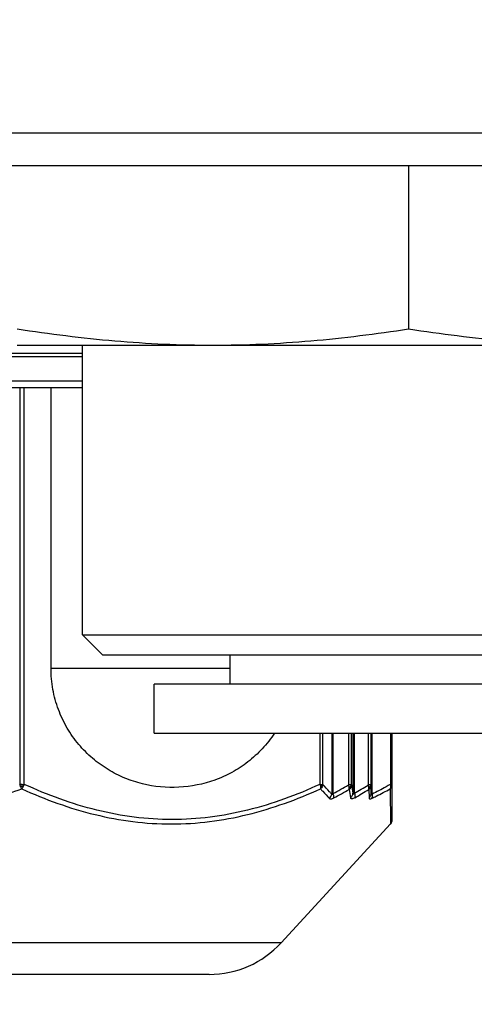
# Model space of a CAD drawing. Header units: millimetres. Extents: x 16 to 3344, y 34 to 2360.
# Tile 50 of 101: x 2042 to 2056, y 1476 to 1506. Entities that reach past the tile are written whole.
import ezdxf

# ---------------------------------------------------------------- set-up
doc = ezdxf.new("R2010")
doc.units = ezdxf.units.MM
doc.header["$LTSCALE"] = 185.02
doc.header["$PDMODE"] = 3
doc.header["$PDSIZE"] = 0.3
doc.linetypes.add('CENTER', pattern=[0.6, 0.375, -0.075, 0.075, -0.075])
doc.layers.get('0').update_dxf_attribs({"linetype": 'CONTINUOUS'})
doc.layers.get('Defpoints').update_dxf_attribs({"linetype": 'CONTINUOUS'})
for name, color, linetype in [('BASE_ASM_PBL28', 7, 'CONTINUOUS'), ('BOX_PBL29', 7, 'CONTINUOUS'), ('DEFAULT_1', 7, 'CENTER'), ('new_view_7_VBL27', 7, 'CONTINUOUS')]:
    doc.layers.add(name, color=color, linetype=linetype)
doc.styles.get("Standard").update_dxf_attribs({"font": 'malgun.ttf'})
doc.dimstyles.new('DIMSTYLE_5', dxfattribs={"dimtxt": 16, "dimasz": 6, "dimexe": 1, "dimexo": 0.5, "dimtad": 1, "dimdsep": 46, "dimtxsty": 'Standard', "dimblk": '_FILLED', "dimblk1": '_FILLED', "dimblk2": '_FILLED', "dimcen": 0.09, "dimclrt": 134, "dimazin": 2, "dimtp": 0.5, "dimtm": 0.5, "dimtfac": 1, "dimtofl": 0, "dimtmove": 0, "dimatfit": 1, "dimldrblk": '_FILLED', "dimfxl": 1, "dimtolj": 1, "dimarcsym": 0})
doc.dimstyles.new('DIMSTYLE_6', dxfattribs={"dimtxt": 16, "dimasz": 6, "dimexe": 1, "dimexo": 0.5, "dimtad": 1, "dimdsep": 46, "dimtxsty": 'Standard', "dimblk": '_FILLED', "dimblk1": '_FILLED', "dimblk2": '_FILLED', "dimcen": 0.09, "dimclrt": 134, "dimazin": 2, "dimtp": 0.8, "dimtm": 0.8, "dimtfac": 1, "dimtofl": 0, "dimtmove": 0, "dimatfit": 1, "dimldrblk": '_FILLED', "dimfxl": 1, "dimtolj": 1, "dimarcsym": 0})

# ---------------------------------------------------------------- blocks, each defined once
blk = doc.blocks.new('_FILLED')
at = {"color": 0, "linetype": 'ByBlock'}
blk.add_solid([(0, 0), (-1, 0.2), (-1, -0.2)], dxfattribs=at)
blk = doc.blocks.new('*D8')
at = {"color": 0, "lineweight": -2, "transparency": 16777216}
for p, q in [((2154.625, 1476.08), (2154.805, 1476.08)), ((2154.715, 1475.99), (2154.715, 1476.17)), ((2357.616, 1440.481), (2463.182, 1421.959))]:
    blk.add_line(p, q, dxfattribs=at)
at = {"layer": 'Defpoints', "color": 0, "transparency": 16777216}
for p in [(1957.724, 1510.641), (2351.706, 1441.518)]:
    blk.add_point(p, dxfattribs=at)
at = {"color": 0, "lineweight": -2, "transparency": 16777216, "xscale": 6, "yscale": 6, "zscale": 6, "rotation": 170.048795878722}
blk.add_blockref('_FILLED', (2351.706, 1441.518), dxfattribs=at)
at = {"color": 134, "transparency": 16777216, "insert": (2460.544, 1443.918), "char_height": 16, "width": 79.52593, "attachment_point": 1, "line_spacing_factor": 0.9}
blk.add_mtext('\\A1;3-%%c400', dxfattribs=at)
blk = doc.blocks.new('*D10')
at = {"color": 0, "lineweight": -2, "transparency": 16777216}
for p, q in [((2366.983, 1880.572), (2439.637, 1934.047)), ((2439.637, 1934.047), (2492.251, 1934.047)), ((2039.91, 1639.91), (2040.09, 1639.91)), ((2040, 1639.82), (2040, 1640))]:
    blk.add_line(p, q, dxfattribs=at)
at = {"layer": 'Defpoints', "color": 0, "transparency": 16777216}
for p in [(2362.15, 1877.016), (1717.85, 1402.804)]:
    blk.add_point(p, dxfattribs=at)
at = {"color": 0, "lineweight": -2, "transparency": 16777216, "xscale": 6, "yscale": 6, "zscale": 6, "rotation": 216.3534432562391}
blk.add_blockref('_FILLED', (2362.15, 1877.016), dxfattribs=at)
at = {"color": 134, "transparency": 16777216, "insert": (2437.19, 1956.005), "char_height": 16, "width": 58.13333, "attachment_point": 1, "line_spacing_factor": 0.9}
blk.add_mtext('\\A1;%%c800', dxfattribs=at)
blk = doc.blocks.new('BASE_ASM_PBL28', base_point=(2057.579, 1625.937))
at = {"layer": 'BASE_ASM_PBL28', "color": 7}
for p, q in [((2050.579, 1539.961), (2061.579, 1539.961)), ((2061.579, 1539.851), (2050.579, 1539.851)), ((2050.579, 1539.111), (2061.579, 1539.111)), ((2050.579, 1538.911), (2061.579, 1538.911)), ((2059.654, 1538.911), (2059.654, 1526.74)), ((2059.795, 1526.74), (2059.795, 1538.911)), ((2060.616, 1530.298), (2060.616, 1538.911)), ((2060.616, 1530.298), (2066.104, 1530.298)), ((2068.862, 1528.311), (2068.862, 1526.74)), ((2068.952, 1526.74), (2068.952, 1528.311)), ((2069.221, 1528.311), (2069.221, 1526.442)), ((2069.265, 1526.459), (2069.265, 1528.311)), ((2069.736, 1528.311), (2069.736, 1526.72)), ((2069.833, 1526.72), (2069.833, 1528.311)), ((2069.873, 1528.311), (2069.873, 1526.466)), ((2069.916, 1526.466), (2069.916, 1528.311)), ((2070.339, 1528.311), (2070.339, 1526.72)), ((2070.426, 1526.72), (2070.426, 1528.311)), ((2070.432, 1528.311), (2070.432, 1526.459)), ((2070.457, 1526.442), (2070.457, 1528.311)), ((2071.028, 1528.311), (2071.028, 1526.74)), ((2071.079, 1525.661), (2071.079, 1528.311)), ((2068.918, 1526.74), (2068.952, 1526.74)), ((2069.804, 1526.72), (2069.736, 1526.72)), ((2069.833, 1526.72), (2069.804, 1526.72)), ((2070.403, 1526.72), (2070.339, 1526.72)), ((2070.357, 1526.584), (2070.365, 1526.323)), ((2070.426, 1526.72), (2070.403, 1526.72)), ((2070.432, 1526.459), (2070.426, 1526.72)), ((2071.016, 1526.605), (2071.026, 1525.525)), ((2071.066, 1526.74), (2071.028, 1526.74)), ((2071.079, 1526.74), (2071.066, 1526.74)), ((2067.672, 1521.88), (2071.026, 1525.525)), ((2067.672, 1521.88), (2048.869, 1521.88)), ((2065.464, 1520.911), (2049.694, 1520.911))]:
    blk.add_line(p, q, dxfattribs=at)
blk.add_lwpolyline([(2071.026, 1525.525), (2071.03, 1525.53), (2071.04, 1525.543), (2071.05, 1525.558), (2071.059, 1525.574), (2071.066, 1525.592), (2071.072, 1525.609), (2071.076, 1525.627), (2071.078, 1525.644), (2071.079, 1525.661)], dxfattribs=at)
for centre, radius, start, end in [((2053.708, 1542.354), 16.857, 287.8299, 290.8816), ((2058.746, 1526.733), 0.981, 357.3938, 0.3816), ((2060.81, 1542.264), 17.924, 298.1435, 299.8649), ((2060.879, 1542.135), 17.907, 297.9937, 299.7246), ((2095.839, 1530.747), 26.411, 189.0688, 189.6268), ((2095.786, 1530.608), 26.243, 188.5217, 189.0825), ((2061.006, 1541.814), 17.747, 300.1351, 301.7292), ((2061.074, 1541.674), 17.717, 299.9961, 301.5992), ((2065.464, 1523.911), 3, 270, 317.3812)]:
    blk.add_arc(centre, radius, start, end, dxfattribs=at)
for points, knots in [([(2067.467, 1528.311), (2067.356, 1528.14), (2067.106, 1527.822), (2066.664, 1527.417), (2066.172, 1527.096), (2065.476, 1526.782), (2064.539, 1526.594), (2063.59, 1526.685), (2062.87, 1526.921), (2062.353, 1527.182), (2061.874, 1527.528), (2061.449, 1527.957), (2061.093, 1528.462), (2060.823, 1529.032), (2060.655, 1529.652), (2060.616, 1530.082), (2060.616, 1530.298)], [0, 0, 0, 0, 0.064432, 0.127356, 0.188953, 0.249495, 0.368341, 0.486751, 0.546736, 0.607559, 0.669523, 0.73288, 0.79777, 0.864151, 0.931736, 1, 1, 1, 1]), ([(2059.684, 1526.666), (2059.681, 1526.672), (2059.671, 1526.696), (2059.661, 1526.721), (2059.654, 1526.74)], [0, 0, 0, 0, 0.244051, 1, 1, 1, 1]), ([(2059.717, 1526.605), (2059.714, 1526.609), (2059.702, 1526.629), (2059.692, 1526.65), (2059.684, 1526.666)], [0, 0, 0, 0, 0.227794, 1, 1, 1, 1]), ([(2059.717, 1526.604), (2059.721, 1526.609), (2059.739, 1526.627), (2059.753, 1526.649), (2059.763, 1526.666)], [0, 0, 0, 0, 0.23874, 1, 1, 1, 1]), ([(2059.717, 1526.604), (2060.44, 1526.276), (2061.565, 1525.866), (2063.123, 1525.575), (2064.302, 1525.5), (2065.481, 1525.575), (2067.035, 1525.866), (2068.157, 1526.276), (2068.878, 1526.604)], [0, 0, 0, 0, 0.25152, 0.376275, 0.500526, 0.624695, 0.749222, 1, 1, 1, 1]), ([(2059.726, 1526.689), (2059.729, 1526.687), (2059.741, 1526.679), (2059.754, 1526.671), (2059.763, 1526.665)], [0, 0, 0, 0, 0.258634, 1, 1, 1, 1]), ([(2059.727, 1526.74), (2059.738, 1526.74), (2059.761, 1526.74), (2059.784, 1526.74), (2059.795, 1526.74)], [0, 0, 0, 0, 0.516234, 1, 1, 1, 1]), ([(2068.862, 1526.74), (2068.148, 1526.412), (2067.035, 1526.001), (2065.495, 1525.71), (2064.329, 1525.636), (2063.162, 1525.71), (2061.622, 1526.001), (2060.51, 1526.412), (2059.795, 1526.74)], [0, 0, 0, 0, 0.251406, 0.37595, 0.49999, 0.624034, 0.748585, 1, 1, 1, 1]), ([(2068.862, 1526.74), (2068.864, 1526.734), (2068.871, 1526.709), (2068.875, 1526.684), (2068.877, 1526.666)], [0, 0, 0, 0, 0.262369, 1, 1, 1, 1]), ([(2068.862, 1526.74), (2068.868, 1526.74), (2068.886, 1526.74), (2068.904, 1526.74), (2068.918, 1526.74)], [0, 0, 0, 0, 0.27814, 1, 1, 1, 1]), ([(2068.877, 1526.666), (2068.878, 1526.66), (2068.88, 1526.64), (2068.88, 1526.619), (2068.878, 1526.604)], [0, 0, 0, 0, 0.278507, 1, 1, 1, 1]), ([(2068.912, 1526.689), (2068.91, 1526.687), (2068.899, 1526.678), (2068.887, 1526.671), (2068.878, 1526.665)], [0, 0, 0, 0, 0.240912, 1, 1, 1, 1]), ([(2068.878, 1526.605), (2068.9, 1526.578), (2068.988, 1526.476), (2069.08, 1526.378), (2069.151, 1526.307)], [0, 0, 0, 0, 0.256975, 1, 1, 1, 1]), ([(2068.912, 1526.689), (2068.914, 1526.687), (2068.92, 1526.68), (2068.925, 1526.672), (2068.929, 1526.666)], [0, 0, 0, 0, 0.27926, 1, 1, 1, 1]), ([(2068.952, 1526.74), (2068.95, 1526.721), (2068.943, 1526.695), (2068.932, 1526.672), (2068.929, 1526.666)], [0, 0, 0, 0, 0.745961, 1, 1, 1, 1]), ([(2069.221, 1526.442), (2069.198, 1526.466), (2069.105, 1526.562), (2069.017, 1526.662), (2068.952, 1526.74)], [0, 0, 0, 0, 0.242911, 1, 1, 1, 1]), ([(2069.758, 1526.645), (2069.757, 1526.651), (2069.752, 1526.677), (2069.743, 1526.701), (2069.736, 1526.72)], [0, 0, 0, 0, 0.233808, 1, 1, 1, 1]), ([(2069.758, 1526.645), (2069.762, 1526.647), (2069.776, 1526.653), (2069.789, 1526.661), (2069.797, 1526.668)], [0, 0, 0, 0, 0.267494, 1, 1, 1, 1]), ([(2069.758, 1526.584), (2069.759, 1526.589), (2069.762, 1526.609), (2069.76, 1526.629), (2069.758, 1526.645)], [0, 0, 0, 0, 0.219792, 1, 1, 1, 1]), ([(2069.812, 1526.645), (2069.809, 1526.639), (2069.794, 1526.616), (2069.775, 1526.596), (2069.758, 1526.584)], [0, 0, 0, 0, 0.246191, 1, 1, 1, 1]), ([(2069.804, 1526.72), (2069.804, 1526.715), (2069.803, 1526.697), (2069.8, 1526.68), (2069.797, 1526.668)], [0, 0, 0, 0, 0.277721, 1, 1, 1, 1]), ([(2069.797, 1526.668), (2069.799, 1526.666), (2069.805, 1526.659), (2069.81, 1526.651), (2069.812, 1526.645)], [0, 0, 0, 0, 0.293506, 1, 1, 1, 1]), ([(2069.833, 1526.72), (2069.833, 1526.7), (2069.827, 1526.674), (2069.815, 1526.651), (2069.812, 1526.645)], [0, 0, 0, 0, 0.745682, 1, 1, 1, 1]), ([(2070.36, 1526.645), (2070.359, 1526.651), (2070.355, 1526.676), (2070.347, 1526.701), (2070.339, 1526.72)], [0, 0, 0, 0, 0.233392, 1, 1, 1, 1]), ([(2070.357, 1526.584), (2070.358, 1526.589), (2070.363, 1526.608), (2070.362, 1526.629), (2070.36, 1526.645)], [0, 0, 0, 0, 0.221988, 1, 1, 1, 1]), ([(2070.408, 1526.645), (2070.405, 1526.639), (2070.391, 1526.616), (2070.373, 1526.596), (2070.357, 1526.584)], [0, 0, 0, 0, 0.246747, 1, 1, 1, 1]), ([(2070.36, 1526.645), (2070.364, 1526.647), (2070.377, 1526.653), (2070.389, 1526.661), (2070.397, 1526.668)], [0, 0, 0, 0, 0.268844, 1, 1, 1, 1]), ([(2070.403, 1526.72), (2070.403, 1526.715), (2070.403, 1526.697), (2070.4, 1526.68), (2070.397, 1526.668)], [0, 0, 0, 0, 0.277749, 1, 1, 1, 1]), ([(2070.397, 1526.668), (2070.398, 1526.666), (2070.403, 1526.659), (2070.407, 1526.651), (2070.408, 1526.645)], [0, 0, 0, 0, 0.294362, 1, 1, 1, 1]), ([(2070.442, 1526.307), (2070.49, 1526.33), (2070.684, 1526.424), (2070.874, 1526.525), (2071.016, 1526.605)], [0, 0, 0, 0, 0.248354, 1, 1, 1, 1]), ([(2071.028, 1526.74), (2070.981, 1526.713), (2070.793, 1526.609), (2070.602, 1526.511), (2070.457, 1526.442)], [0, 0, 0, 0, 0.251717, 1, 1, 1, 1]), ([(2071.016, 1526.605), (2071.018, 1526.609), (2071.028, 1526.628), (2071.032, 1526.65), (2071.034, 1526.666)], [0, 0, 0, 0, 0.235882, 1, 1, 1, 1]), ([(2071.034, 1526.666), (2071.034, 1526.672), (2071.036, 1526.697), (2071.032, 1526.722), (2071.028, 1526.74)], [0, 0, 0, 0, 0.239196, 1, 1, 1, 1]), ([(2071.034, 1526.666), (2071.036, 1526.668), (2071.046, 1526.674), (2071.054, 1526.682), (2071.059, 1526.689)], [0, 0, 0, 0, 0.262369, 1, 1, 1, 1]), ([(2071.059, 1526.689), (2071.06, 1526.687), (2071.062, 1526.679), (2071.063, 1526.671), (2071.062, 1526.665)], [0, 0, 0, 0, 0.27366, 1, 1, 1, 1]), ([(2069.151, 1526.307), (2069.17, 1526.325), (2069.203, 1526.366), (2069.218, 1526.417), (2069.221, 1526.442)], [0, 0, 0, 0, 0.505742, 1, 1, 1, 1]), ([(2069.151, 1526.307), (2069.157, 1526.301), (2069.174, 1526.292), (2069.207, 1526.293), (2069.245, 1526.303), (2069.271, 1526.316), (2069.284, 1526.323)], [0, 0, 0, 0, 0.174872, 0.393867, 0.670733, 1, 1, 1, 1]), ([(2069.265, 1526.459), (2069.261, 1526.453), (2069.256, 1526.445), (2069.247, 1526.435), (2069.241, 1526.43), (2069.234, 1526.428), (2069.225, 1526.431), (2069.222, 1526.438), (2069.221, 1526.442)], [0, 0, 0, 0, 0.314157, 0.46003, 0.589118, 0.694437, 0.786926, 1, 1, 1, 1]), ([(2069.284, 1526.323), (2069.289, 1526.343), (2069.287, 1526.39), (2069.274, 1526.435), (2069.265, 1526.459)], [0, 0, 0, 0, 0.443105, 1, 1, 1, 1]), ([(2069.8, 1526.33), (2069.821, 1526.347), (2069.857, 1526.388), (2069.872, 1526.44), (2069.873, 1526.466)], [0, 0, 0, 0, 0.510518, 1, 1, 1, 1]), ([(2069.931, 1526.33), (2069.915, 1526.321), (2069.892, 1526.309), (2069.86, 1526.3), (2069.837, 1526.296), (2069.815, 1526.301), (2069.803, 1526.317), (2069.801, 1526.326), (2069.8, 1526.33)], [0, 0, 0, 0, 0.358886, 0.507326, 0.633105, 0.821615, 0.906471, 1, 1, 1, 1]), ([(2069.916, 1526.466), (2069.911, 1526.458), (2069.905, 1526.448), (2069.894, 1526.438), (2069.886, 1526.432), (2069.878, 1526.436), (2069.875, 1526.445), (2069.873, 1526.455), (2069.873, 1526.462), (2069.873, 1526.466)], [0, 0, 0, 0, 0.311323, 0.445346, 0.547822, 0.629854, 0.735916, 0.862754, 1, 1, 1, 1]), ([(2069.916, 1526.466), (2069.925, 1526.442), (2069.938, 1526.397), (2069.937, 1526.35), (2069.931, 1526.33)], [0, 0, 0, 0, 0.556223, 1, 1, 1, 1]), ([(2070.365, 1526.323), (2070.385, 1526.34), (2070.419, 1526.381), (2070.432, 1526.433), (2070.432, 1526.459)], [0, 0, 0, 0, 0.508011, 1, 1, 1, 1]), ([(2070.365, 1526.323), (2070.365, 1526.316), (2070.367, 1526.303), (2070.387, 1526.291), (2070.413, 1526.295), (2070.431, 1526.302), (2070.442, 1526.307)], [0, 0, 0, 0, 0.206643, 0.391363, 0.643713, 1, 1, 1, 1]), ([(2070.457, 1526.442), (2070.456, 1526.44), (2070.453, 1526.435), (2070.447, 1526.431), (2070.442, 1526.428), (2070.437, 1526.431), (2070.434, 1526.436), (2070.432, 1526.445), (2070.432, 1526.453), (2070.432, 1526.459)], [0, 0, 0, 0, 0.161436, 0.293981, 0.391823, 0.473437, 0.572303, 0.69566, 1, 1, 1, 1]), ([(2070.457, 1526.442), (2070.46, 1526.43), (2070.466, 1526.385), (2070.459, 1526.336), (2070.442, 1526.307)], [0, 0, 0, 0, 0.273738, 1, 1, 1, 1])]:
    blk.add_open_spline(points, degree=3, knots=knots, dxfattribs=at)
for points in [[(2059.727, 1526.74), (2059.703, 1526.74), (2059.678, 1526.74), (2059.654, 1526.74)], [(2059.684, 1526.666), (2059.698, 1526.673), (2059.712, 1526.681), (2059.726, 1526.689)], [(2059.763, 1526.666), (2059.776, 1526.689), (2059.787, 1526.714), (2059.795, 1526.74)], [(2068.929, 1526.666), (2068.916, 1526.643), (2068.898, 1526.622), (2068.878, 1526.605)], [(2068.918, 1526.74), (2068.918, 1526.723), (2068.916, 1526.706), (2068.912, 1526.689)], [(2070.426, 1526.72), (2070.426, 1526.694), (2070.42, 1526.668), (2070.408, 1526.645)], [(2071.016, 1526.605), (2071.035, 1526.621), (2071.051, 1526.643), (2071.062, 1526.666)], [(2071.066, 1526.74), (2071.066, 1526.723), (2071.063, 1526.706), (2071.059, 1526.689)], [(2071.062, 1526.666), (2071.072, 1526.689), (2071.079, 1526.715), (2071.079, 1526.74)]]:
    blk.add_open_spline(points, degree=3, dxfattribs=at)
blk = doc.blocks.new('BOX_PBL29', base_point=(2057.579, 1706.011))
at = {"layer": 'BOX_PBL29', "color": 7}
for p, q in [((2090.579, 1546.711), (2024.579, 1546.711)), ((2090.579, 1545.711), (2024.579, 1545.711)), ((2071.579, 1545.711), (2071.579, 1540.709)), ((2059.579, 1540.211), (2083.579, 1540.211)), ((2061.579, 1531.325), (2061.579, 1540.211)), ((2061.579, 1531.325), (2081.579, 1531.325)), ((2062.192, 1530.711), (2061.579, 1531.325)), ((2062.192, 1530.711), (2080.965, 1530.711)), ((2066.104, 1529.811), (2066.104, 1530.711)), ((2079.379, 1529.811), (2063.779, 1529.811)), ((2063.779, 1528.311), (2063.779, 1529.811)), ((2063.779, 1528.311), (2079.379, 1528.311))]:
    blk.add_line(p, q, dxfattribs=at)
for points, knots in [([(2059.579, 1540.709), (2060.572, 1540.555), (2062.566, 1540.303), (2064.575, 1540.211), (2065.579, 1540.211)], [0, 0, 0, 0, 0.500421, 1, 1, 1, 1]), ([(2065.579, 1540.211), (2066.582, 1540.211), (2068.591, 1540.303), (2070.585, 1540.555), (2071.579, 1540.709)], [0, 0, 0, 0, 0.499579, 1, 1, 1, 1]), ([(2071.579, 1540.709), (2072.572, 1540.555), (2074.566, 1540.303), (2076.575, 1540.211), (2077.579, 1540.211)], [0, 0, 0, 0, 0.500421, 1, 1, 1, 1])]:
    blk.add_open_spline(points, degree=3, knots=knots, dxfattribs=at)
blk = doc.blocks.new('NEW_VIEW_7_VBL27', base_point=(2057.579, 1822.561))
at = {"layer": 'BASE_ASM_PBL28'}
blk.add_blockref('BASE_ASM_PBL28', (2057.579, 1625.937), dxfattribs=at)
at = {"layer": 'BOX_PBL29'}
blk.add_blockref('BOX_PBL29', (2057.579, 1706.011), dxfattribs=at)

msp = doc.modelspace()

# ---------------------------------------------------------------- linework, layer by layer
at = {"color": 7}
msp.add_arc((2040, 1639.91), 400, 305, 235, dxfattribs=at)
at = {"layer": 'DEFAULT_1', "color": 1}
msp.add_circle((2040, 1639.91), 200, dxfattribs=at)
msp.add_arc((1925.285, 1476.08), 200, 305, 20, dxfattribs=at)

# ---------------------------------------------------------------- block references
at = {"layer": 'new_view_7_VBL27'}
msp.add_blockref('NEW_VIEW_7_VBL27', (2040, 1778.26), dxfattribs=at)

# ---------------------------------------------------------------- dimensions: what is measured, and where the dimension line sits
at = {"color": 134}
for p1, p2, text, dimstyle, picture, middle in [((1717.85, 1402.804), (2362.15, 1877.016), '%%c<>', 'DIMSTYLE_6', '*D10', (2466.256, 1934.047)), ((1957.724, 1510.641), (2351.706, 1441.518), '3-%%c<>', 'DIMSTYLE_5', '*D8', (2500.307, 1421.959))]:
    dim = msp.add_diameter_dim_2p(p1=p1, p2=p2, text=text, dimstyle=dimstyle, override={"dimtih": 1, "dimtoh": 1, "dimpost": '<>'}, dxfattribs=at)
    dim.commit()
    dim.dimension.update_dxf_attribs({"geometry": picture, "text_midpoint": middle, "dimtype": 163})

doc.saveas('drawing.dxf')
